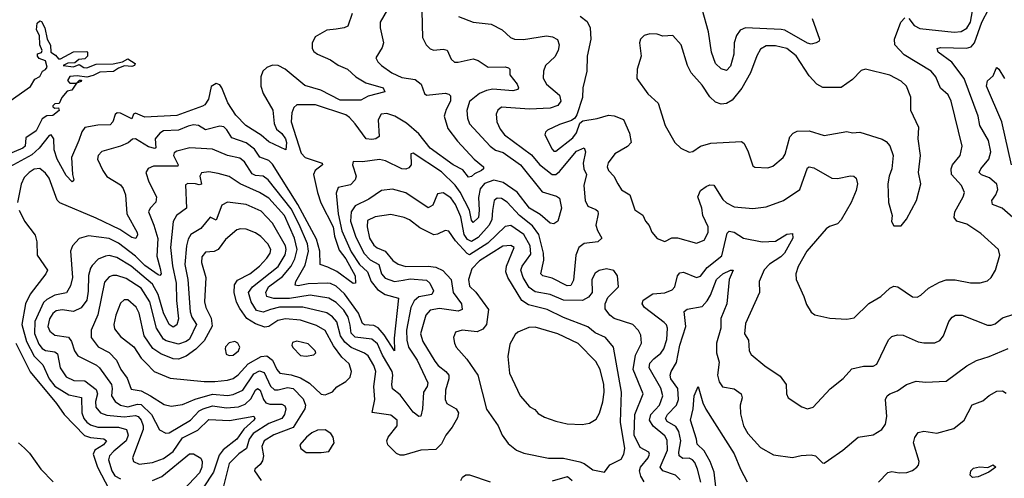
# Model space of a CAD drawing. Extents: x 1552294 to 1694791, y 811929 to 917222.
# Tile 37 of 256: x 1568428 to 1573674, y 843786 to 846229. Entities that reach past the tile are written whole.
import ezdxf

# ---------------------------------------------------------------- set-up
doc = ezdxf.new("R2010")
doc.units = 0

msp = doc.modelspace()

# ---------------------------------------------------------------- linework, layer by layer
at = {"layer": '0CON10XD'}
for points in [[(1573165, 846234.5), (1573195, 846197.5), (1573225, 846182.4), (1573406.8, 846163.2), (1573445, 846166.2), (1573475, 846183.7), (1573494.5, 846215), (1573520.9, 846369.1)], [(1570198.7, 846261.3), (1570175.6, 846195), (1570156.7, 846185), (1570115, 846178.6), (1570065, 846172.3), (1570002.7, 846137.3), (1569986.5, 846103.5), (1569987.2, 846075), (1569995, 846058.5), (1570014.3, 846044.3), (1570084.8, 846014.8), (1570125, 845986), (1570174.4, 845965), (1570219.5, 845925), (1570272.8, 845892.8), (1570365.5, 845865), (1570373.8, 845845), (1570285, 845822.1), (1570245, 845800), (1570135, 845799.8), (1570032.9, 845852.9), (1569947.4, 845877.4), (1569841.9, 845965), (1569805, 845984.4), (1569775, 845985.7), (1569745, 845974.2), (1569724.4, 845955), (1569713.3, 845925), (1569712.9, 845875), (1569725.3, 845835), (1569777.5, 845747.5), (1569783.3, 845675), (1569795.5, 845645.5), (1569825, 845622.1), (1569845.2, 845595), (1569849.7, 845575), (1569845.6, 845535), (1569755, 845578.1), (1569713.9, 845613.9), (1569632.5, 845665), (1569579.6, 845719.6), (1569536.5, 845786.5), (1569505, 845866.2), (1569495, 845881.1), (1569475, 845888.8), (1569447.6, 845872.4), (1569434.5, 845805), (1569415, 845775.6), (1569401.8, 845768.3), (1569265, 845718.5), (1569095, 845710.3), (1569045, 845730.5), (1569035, 845725.8), (1569025, 845700.9), (1568965, 845731.6), (1568947.7, 845732.3), (1568936.8, 845723.2), (1568924.7, 845685), (1568910.5, 845669.5), (1568845, 845667.1), (1568775, 845653.8), (1568758.7, 845631.3), (1568743, 845585), (1568704.3, 845495), (1568708.5, 845405), (1568715.6, 845375), (1568707.5, 845365), (1568675, 845399.5), (1568627.1, 845485), (1568612.3, 845535), (1568609.4, 845595), (1568595, 845615.6), (1568585, 845612.2), (1568531.1, 845545), (1568491.8, 845508.2), (1568375, 845444.2)], [(1570394.5, 846295), (1570348.1, 846215), (1570348.5, 846185), (1570366.5, 846105), (1570359.1, 846080.9), (1570326, 846025), (1570335.8, 846005), (1570355.6, 845985), (1570410.6, 845945), (1570465, 845920.7), (1570535, 845909.6), (1570567.3, 845885), (1570584.4, 845835), (1570595, 845827.1), (1570695, 845837.1), (1570715, 845832), (1570723.1, 845823.1), (1570722.7, 845795), (1570699.6, 845750.4), (1570690, 845715), (1570709.4, 845649.4), (1570761.1, 845581.1), (1570848.9, 845485), (1570900, 845445), (1570899.4, 845435), (1570888.9, 845425), (1570852, 845408), (1570835, 845392.7), (1570820.1, 845390.1), (1570789.2, 845429.2), (1570738.2, 845455), (1570615, 845544), (1570555, 845620), (1570488.2, 845678.2), (1570426.2, 845715), (1570385, 845728.8), (1570354.6, 845725), (1570337.6, 845695), (1570343.1, 845606.9), (1570326, 845595), (1570305, 845590.6), (1570273.8, 845595), (1570214.9, 845674.9), (1570185, 845708.4), (1570165, 845721.4), (1570005, 845774.7), (1569905.4, 845774.6), (1569888.5, 845761.5), (1569877.4, 845732.6), (1569874.7, 845685), (1569927.7, 845517.7), (1569948.9, 845495), (1570038.9, 845465), (1570041.1, 845455), (1570002.2, 845425), (1569993.2, 845405), (1570015, 845307.8), (1570033, 845253), (1570098, 845125), (1570106, 845076), (1570130.6, 845000.6), (1570165.7, 844955), (1570214.7, 844865), (1570216.9, 844825), (1570205, 844822.9), (1570118.2, 844888.2), (1570069.4, 844910.6), (1570029.2, 844925), (1570027.9, 844995), (1570009.2, 845059.2), (1569909.4, 845245), (1569775, 845459.3), (1569755, 845478.1), (1569707.2, 845497.2), (1569679.2, 845539.2), (1569635, 845573), (1569558.7, 845598.7), (1569531.9, 845641.9), (1569515, 845658.2), (1569495, 845661.6), (1569418.5, 845641.5), (1569380, 845665), (1569355, 845668.1), (1569325, 845662), (1569275, 845640.7), (1569195, 845636.3), (1569174.8, 845625.2), (1569150, 845595), (1569153.4, 845546.6), (1569147.6, 845542.4), (1569115, 845551.4), (1569045, 845594.8), (1569028.4, 845591.6), (1569006.6, 845573.4), (1568965.2, 845554.8), (1568865, 845526.5), (1568845.6, 845505), (1568842.5, 845485), (1568870.5, 845425), (1568892.9, 845392.9), (1568965, 845348.9), (1568979.3, 845329.3), (1568990.9, 845295), (1568999.5, 845195), (1569053.8, 845095), (1569055, 845082.5), (1569046.4, 845063.6), (1569025, 845068.5), (1568960.7, 845110.7), (1568835, 845172.2), (1568642.5, 845252.5), (1568628.1, 845268.1), (1568584.6, 845385), (1568565, 845411.1), (1568535, 845436.4), (1568505, 845432.7), (1568478.2, 845415), (1568452.7, 845387.3), (1568435, 845352), (1568415.9, 845255)], [(1570571.5, 846275), (1570573.5, 846133.5), (1570594.2, 846094.2), (1570615, 846073.8), (1570635, 846066.9), (1570685, 846072.2), (1570705, 846066), (1570727.9, 846017.9), (1570745, 846003.3), (1570765, 846002.1), (1570845, 846020.4), (1570871.8, 846011.8), (1570925, 845976.1), (1571015, 845978), (1571032.9, 845972.9), (1571039.4, 845965), (1571040, 845935), (1571078.2, 845885), (1571085.6, 845865), (1571082.4, 845857.6), (1571055, 845850.7), (1570949.4, 845859.4), (1570915, 845852.1), (1570878.5, 845835), (1570825, 845792.2), (1570810.3, 845745), (1570814.3, 845704.3), (1570825, 845674.4), (1570934.6, 845555), (1570964.2, 845534.2), (1571005, 845521.1), (1571096.7, 845455), (1571211.8, 845311.8), (1571288.9, 845288.9), (1571305, 845278), (1571314.2, 845225), (1571296, 845155), (1571275, 845140.8), (1571255, 845145.5), (1571200.5, 845190.5), (1571144.1, 845225), (1571079.4, 845309.4), (1571005, 845361.5), (1570955, 845374.8), (1570904.6, 845355.4), (1570881.4, 845328.6), (1570872.5, 845282.5), (1570877, 845215), (1570873.5, 845175), (1570845, 845149.1), (1570835, 845161.4), (1570824.6, 845215), (1570775, 845310), (1570747.6, 845347.6), (1570675, 845418.5), (1570525, 845517.5), (1570512, 845515), (1570514.4, 845455), (1570501.1, 845438.9), (1570485, 845433.1), (1570465, 845434.7), (1570377.3, 845477.3), (1570345, 845484.7), (1570255, 845470.9), (1570205, 845473.3), (1570201.9, 845455), (1570220.8, 845395), (1570215.4, 845375), (1570190.9, 845349.1), (1570125, 845335.5), (1570114.7, 845305), (1570125.2, 845194.8), (1570144.7, 845104.7), (1570195, 844992.6), (1570239.2, 844925)], [(1572651.1, 846235), (1572690, 846125), (1572687.1, 846115), (1572671.4, 846105), (1572645, 846098.4), (1572625, 846103.8), (1572505, 846172.3), (1572485, 846177.1), (1572294.7, 846185.3), (1572267.4, 846172.6), (1572247.2, 846145), (1572234.8, 846105), (1572233.5, 846045), (1572215, 845982), (1572195, 845958.6), (1572165, 845967.1), (1572136, 845996), (1572113.4, 846055), (1572098.5, 846165), (1572064.1, 846285)], [(1573719.5, 845175), (1573662.2, 845225), (1573610.8, 845245), (1573608.8, 845265), (1573629.2, 845295), (1573639.8, 845325), (1573635, 845353.3), (1573596.2, 845386.2), (1573552.7, 845402.7), (1573541.1, 845415), (1573548.8, 845435), (1573591.6, 845485), (1573602.5, 845525), (1573590, 845585), (1573544.7, 845665), (1573535.9, 845715), (1573460.6, 845915), (1573395, 846003.1), (1573322.9, 846055), (1573316, 846075), (1573335, 846080.8), (1573473.6, 846076.4), (1573498.5, 846085), (1573515.2, 846104.8), (1573555, 846215.5), (1573592.8, 846287.2)], [(1568346.7, 845775), (1568486.4, 845873.6), (1568507.8, 845912.2), (1568535, 845926.9), (1568548.8, 845955), (1568565, 845963.1), (1568573.6, 845976.4), (1568565, 846010), (1568532.1, 846022.1), (1568522, 846035), (1568522.3, 846047.7), (1568545, 846054.2), (1568546.9, 846065), (1568535.8, 846095), (1568533.5, 846145), (1568517.7, 846175), (1568520.4, 846209.6), (1568535, 846223.1), (1568545, 846219.2), (1568561.9, 846185), (1568573.8, 846125), (1568592.3, 846092.3), (1568594.6, 846055), (1568619.3, 846039.3), (1568635, 846020), (1568645, 846020), (1568715, 846057.5), (1568785, 846060), (1568790, 846055), (1568790, 846035), (1568775, 846020), (1568743, 846017), (1568721.7, 845998.3), (1568685, 845997.5), (1568660, 845985), (1568715, 845977.5), (1568745, 845990), (1568770, 845975), (1568785, 845973.1), (1568835, 845991.1), (1568926.3, 845993.7), (1568976, 846004), (1569005, 846020), (1569042.5, 845995), (1569039.2, 845985), (1569025, 845978.8), (1568987, 845983), (1568955, 845971.4), (1568927.2, 845952.8), (1568855, 845950), (1568818.8, 845931.2), (1568785, 845923.3), (1568735, 845928.9), (1568695, 845925.5), (1568683.3, 845905), (1568695, 845890), (1568730, 845890), (1568747, 845907), (1568756.7, 845906.7), (1568755, 845900), (1568730, 845890), (1568705, 845852.5), (1568681.7, 845848.3), (1568653.3, 845815), (1568638.3, 845781.7), (1568615, 845780), (1568605, 845770), (1568603.8, 845763.8), (1568615, 845757.5), (1568635, 845760), (1568637.5, 845745), (1568605, 845719.2), (1568573.3, 845716.7), (1568548.6, 845701.4), (1568515, 845636.9), (1568460.8, 845599.2), (1568456.4, 845555), (1568445.6, 845545), (1568352, 845505)], [(1570766.2, 846246.2), (1570845, 846215.5), (1570940, 846205), (1570998.8, 846175), (1571043.1, 846133.1), (1571065, 846124.5), (1571112.4, 846122.4), (1571235, 846142.1), (1571267.3, 846137.3), (1571293.6, 846123.6), (1571302.5, 846095), (1571297.3, 846065), (1571278.9, 846031.1), (1571229.6, 845985), (1571219.2, 845955), (1571216.7, 845916.7), (1571235.6, 845885), (1571305, 845826.5), (1571311.3, 845795), (1571295, 845771.1), (1571255, 845758.1), (1571145, 845751.9), (1570995, 845763.3), (1570975, 845747.1), (1570966.5, 845725), (1570970.9, 845685), (1570988.1, 845645), (1571011.3, 845615), (1571155, 845509), (1571197.8, 845457.8), (1571265, 845403.7), (1571285, 845404.8), (1571305, 845419.7), (1571395, 845528.7), (1571435, 845545.8), (1571443.1, 845525), (1571431.2, 845465), (1571434.7, 845435), (1571448, 845405), (1571434.8, 845345), (1571441.3, 845265), (1571455.3, 845235.3), (1571498.4, 845218.4), (1571508.2, 845208.2), (1571510.8, 845195), (1571497.5, 845135), (1571506.2, 845105), (1571529.4, 845065), (1571508, 845045), (1571435, 845036.2), (1571407.2, 845015), (1571392.1, 844975), (1571379, 844841), (1571365, 844812.7), (1571345, 844811.4), (1571265, 844852.7), (1571216, 844865), (1571205, 844874.3), (1571221.5, 844948.5), (1571219.7, 844985), (1571193.7, 845085), (1571160.3, 845130.3), (1571092, 845185), (1571025, 845256.5), (1570995, 845275.8), (1570972.6, 845277.4), (1570955.5, 845265), (1570947.9, 845212.1), (1570944.5, 845165), (1570929.1, 845135), (1570870.6, 845069.4), (1570835, 845047.4), (1570815, 845058.4), (1570796, 845085), (1570778.9, 845178.9), (1570750.5, 845245), (1570725, 845279), (1570685, 845306), (1570655, 845301.4), (1570629.5, 845240.5), (1570605, 845226.7), (1570485, 845307.1), (1570414.7, 845325.3), (1570355, 845318.9), (1570287.7, 845272.3), (1570215, 845237.2), (1570194.4, 845205), (1570190.8, 845155), (1570217.5, 845075), (1570262.5, 844985), (1570295, 844949.6), (1570341.4, 844925), (1570355.3, 844875), (1570375, 844851.9), (1570425, 844833.9), (1570471.6, 844841.6), (1570508.6, 844848.6), (1570595, 844841.1), (1570613.3, 844825), (1570632.7, 844785), (1570624.4, 844765), (1570555, 844752.1), (1570529.5, 844730.5), (1570512.8, 844695), (1570488.2, 844575), (1570490.8, 844520.8), (1570499.6, 844485), (1570545.2, 844415), (1570603.1, 844295), (1570598.4, 844275), (1570580, 844245), (1570574.7, 844155.3), (1570565, 844117.5), (1570555, 844114.3), (1570525, 844138.7), (1570455, 844231.3), (1570415, 844261.9), (1570411.1, 844285), (1570417, 844335), (1570412, 844355), (1570361.6, 844441.6), (1570335, 844502.3), (1570305, 844527.4), (1570215, 844537.4), (1570195, 844558.8), (1570189.1, 844600.9), (1570177.7, 844645), (1570155, 844680.7), (1570115, 844723), (1570076, 844746), (1569975, 844760.9), (1569865, 844743.6), (1569782.9, 844742.9), (1569744.7, 844755), (1569739.5, 844775), (1569753.5, 844805), (1569829, 844861), (1569874.2, 844915.8), (1569894.5, 844955), (1569906.4, 845005), (1569891.8, 845065), (1569838.6, 845185), (1569755, 845277.4), (1569705, 845308.8), (1569603.6, 845355), (1569545, 845393.2), (1569485, 845409.7), (1569435, 845419.1), (1569396.1, 845413.9), (1569388.1, 845395), (1569397.2, 845352.7), (1569385, 845349.3), (1569365.2, 845355.2), (1569324, 845356), (1569311.7, 845348.3), (1569316.5, 845225), (1569264, 845186), (1569245.7, 845154.3), (1569231, 845015), (1569242.4, 844917.6), (1569261.8, 844825), (1569262.8, 844732.8), (1569274, 844635), (1569265, 844602.5), (1569245, 844591.2), (1569224.2, 844605), (1569195, 844667.3), (1569165.7, 844765), (1569135, 844819.5), (1569021.8, 844915), (1568945, 844961.2), (1568905, 844972.9), (1568885, 844969.8), (1568847, 844953), (1568815, 844919.6), (1568804.7, 844905), (1568794.4, 844865.6), (1568792.4, 844782.4), (1568785.2, 844735), (1568755, 844694.1), (1568715, 844674.8), (1568655, 844684), (1568622.7, 844677.3), (1568605, 844663.4), (1568586, 844635), (1568577.1, 844595), (1568589, 844569), (1568615, 844549.1), (1568687.2, 844537.2), (1568704.8, 844515), (1568719.2, 844465), (1568737.9, 844437.9), (1568837.7, 844387.7), (1568854.1, 844374.1), (1568916.7, 844285), (1568921.2, 844265), (1568916.6, 844225), (1568935.9, 844195), (1568965.9, 844175.9), (1569005, 844166.4), (1569055, 844181.4), (1569075, 844179.7), (1569129.6, 844125), (1569173.2, 844043.2), (1569206, 844026), (1569225, 844028.8), (1569337.3, 844095), (1569385, 844144.8), (1569405, 844156), (1569455, 844171.2), (1569530.5, 844160.5)], [(1571415, 846247.8), (1571451.2, 846218.8), (1571468.5, 846185), (1571472.1, 846125), (1571451.5, 846035), (1571449.6, 845955), (1571428.2, 845865), (1571426.9, 845815), (1571397.4, 845722.6), (1571386.1, 845703.9), (1571368.4, 845691.6), (1571305, 845671.3), (1571240.4, 845639.6), (1571230, 845630), (1571225.7, 845615), (1571265, 845538.8), (1571275, 845529.2), (1571285, 845528.6), (1571375, 845598.8), (1571395, 845626.4), (1571413.2, 845676.8), (1571429.5, 845690.5), (1571505, 845702.2), (1571565, 845719.6), (1571596.4, 845716.4), (1571645, 845696.7), (1571677.3, 845625), (1571686.2, 845575), (1571666.4, 845553.6), (1571598.6, 845515), (1571564.1, 845465.9), (1571558.9, 845445), (1571565.9, 845425.9), (1571594.2, 845395), (1571616, 845355), (1571635, 845322.5), (1571679.2, 845295), (1571705.4, 845215.4), (1571748.2, 845188.2), (1571762.5, 845155), (1571782.4, 845132.4), (1571796.2, 845096.2), (1571825, 845062.5), (1571865, 845047.5), (1571903.6, 845066.4), (1571932.9, 845067.1), (1572035, 845037.5), (1572075.2, 845054.8), (1572097.3, 845095), (1572096.3, 845125), (1572067.3, 845185), (1572062.5, 845225), (1572042.1, 845285), (1572055, 845318.5), (1572085, 845340), (1572105, 845349.4), (1572127.4, 845347.4), (1572175, 845270.9), (1572195, 845253.2), (1572235, 845232.2), (1572335, 845222.2), (1572405, 845231.1), (1572497.5, 845265), (1572585, 845323.9), (1572625, 845440), (1572635, 845445.6), (1572659.1, 845439.1), (1572755, 845384.7), (1572785, 845382.2), (1572855, 845397.3), (1572873.3, 845395), (1572885.6, 845385), (1572891.8, 845355), (1572885, 845318.8), (1572857.7, 845255), (1572805, 845161.9), (1572785, 845141.2), (1572743.1, 845126.9), (1572725, 845114.4), (1572623.1, 844995), (1572576, 844914), (1572564.5, 844875), (1572565.5, 844845.5), (1572607.1, 844755), (1572620.9, 844710.9), (1572645, 844670), (1572665, 844656.2), (1572745, 844638), (1572835, 844634), (1572875, 844641.2), (1572952.7, 844717.3), (1573017.1, 844755), (1573065, 844799.4), (1573085, 844810), (1573108, 844805), (1573185, 844751.9), (1573209.7, 844750.3), (1573229.5, 844760.5), (1573270.6, 844799.4), (1573328.5, 844831.5), (1573365, 844843.8), (1573413.1, 844843.1), (1573495, 844827.5), (1573545, 844827.1), (1573585, 844837.5), (1573604, 844855), (1573627.1, 844895), (1573650.6, 844975), (1573644.2, 845005), (1573549.1, 845089.1), (1573475, 845140), (1573421.2, 845155), (1573406.7, 845175), (1573410.4, 845205), (1573455.5, 845285), (1573462.1, 845307.9), (1573447.1, 845345), (1573393.6, 845403.6), (1573390.5, 845435), (1573398, 845455), (1573440, 845505), (1573450.5, 845555), (1573391.1, 845795), (1573375, 845828.9), (1573335, 845864.4), (1573309.3, 845925), (1573285, 845953.9), (1573140.9, 846040.9), (1573090.9, 846095), (1573089.3, 846125), (1573123.8, 846216.2), (1573145, 846239.1)], [(1573125, 845130), (1573153.6, 845166.4), (1573205.8, 845265), (1573228.9, 845355), (1573217.1, 845415), (1573228.6, 845505), (1573215.8, 845595), (1573218.6, 845655), (1573175.8, 845745.8), (1573176.3, 845816.3), (1573153.8, 845875), (1573125, 845902), (1573065, 845932.9), (1572935, 845965.6), (1572912.1, 845957.9), (1572865, 845910.8), (1572805, 845866.7), (1572708.3, 845868.3), (1572675, 845885.6), (1572635, 845930), (1572565, 846037.1), (1572515, 846074.6), (1572455, 846090), (1572405, 846090.4), (1572375, 846072.5), (1572355, 846035.8), (1572321.5, 845945), (1572276.3, 845863.7), (1572225, 845799.5), (1572195, 845782.9), (1572165, 845778.8), (1572135, 845789.5), (1572105, 845818.5), (1572065, 845880), (1572005.6, 845945), (1571985.6, 845985), (1571952, 846095), (1571907.5, 846145), (1571855, 846141.2), (1571825, 846151.2), (1571785, 846154), (1571755, 846143.8), (1571736.7, 846125), (1571731.2, 846105), (1571740, 846035), (1571718.8, 845965), (1571716.1, 845916.1), (1571775, 845834.2), (1571830, 845785), (1571867.5, 845665), (1571918, 845575), (1571950, 845545), (1571995, 845522.5), (1572015, 845525.8), (1572055.5, 845554.5), (1572110.8, 845570.8), (1572275, 845580.8), (1572288.5, 845568.5), (1572310.5, 845525), (1572335, 845450), (1572345, 845443.5), (1572415, 845439.1), (1572441.5, 845448.5), (1572496.1, 845493.9), (1572506.7, 845513.3), (1572532.5, 845605), (1572550, 845625), (1572570, 845635), (1572635, 845636.4), (1572715, 845611.4), (1572835, 845633.8), (1572865, 845625.8), (1572905, 845629.2), (1573023, 845593), (1573045, 845580), (1573065, 845556.2), (1573081.4, 845505), (1573075.5, 845435), (1573060.6, 845395), (1573054.2, 845354.2), (1573057.5, 845255), (1573076.7, 845185), (1573073.9, 845153.9), (1573085, 845130), (1573125, 845130)], [(1573713.1, 845455), (1573661.8, 845685), (1573579.6, 845875), (1573585, 845903.8), (1573615, 845929.2), (1573630.8, 845969.2), (1573635, 845973.3), (1573645, 845965.8), (1573675.8, 845915.8)], [(1570239.2, 844925), (1570280.4, 844885), (1570300.5, 844835), (1570335, 844790.7), (1570375, 844765.2), (1570447.3, 844745), (1570423.2, 844533.2), (1570425, 844464.2), (1570369.9, 844550), (1570337.4, 844587.4), (1570315, 844600.2), (1570265, 844603.9), (1570255, 844610.9), (1570232.8, 844665), (1570158.5, 844768.5), (1570115, 844809.8), (1570085, 844823.6), (1570065.6, 844825.6), (1569965, 844822.3), (1569911.5, 844811.5), (1569895.8, 844815), (1569899.1, 844835), (1569948.9, 844921.1), (1569966.9, 844995), (1569961, 845035), (1569918, 845138), (1569875, 845220.8), (1569751.9, 845375), (1569725, 845394.7), (1569685, 845398.3), (1569666.9, 845406.9), (1569625, 845471.1), (1569601.5, 845491.5), (1569535, 845506), (1569455, 845538.9), (1569335, 845546.8), (1569265, 845528.8), (1569250.9, 845519.1), (1569247.8, 845505), (1569272.8, 845455), (1569270.9, 845449.1), (1569141.7, 845448.3), (1569113.3, 845436.7), (1569100, 845415), (1569116.9, 845365), (1569157.7, 845285), (1569153.4, 845256.6), (1569122.7, 845225), (1569113.8, 845205), (1569143.1, 845135), (1569163.3, 845063.3), (1569159.1, 844969.1), (1569176.9, 844903.1), (1569182.3, 844875), (1569175, 844866.4), (1569165, 844869.2), (1569095, 844919.5), (1569045, 844969.1), (1568955, 845037.5), (1568905, 845062.6), (1568795, 845076.7), (1568745, 845063.3), (1568710, 845025), (1568699.1, 844995), (1568708.8, 844855), (1568698.3, 844811.7), (1568676.6, 844773.4), (1568615, 844760.8), (1568572, 844738), (1568555, 844721.8), (1568509.1, 844620.9), (1568507.3, 844557.3), (1568530.7, 844500.7), (1568547.3, 844477.3), (1568565, 844466.1), (1568615, 844458.9), (1568629.5, 844449.5), (1568642.9, 844375), (1568675, 844327.2), (1568716.8, 844306.8), (1568775, 844304.8), (1568835, 844258), (1568843.3, 844235), (1568832.8, 844195), (1568833.2, 844165), (1568857.9, 844135), (1568891.5, 844121.5), (1568985, 844113.5), (1569045, 844121), (1569059.5, 844115), (1569075.5, 844095), (1569086.7, 844065), (1569085.8, 844045), (1569028.2, 843895), (1569034.7, 843874.7), (1569065, 843861.8), (1569135, 843870.3), (1569195, 843890.8), (1569245, 843929.2), (1569295, 844001.4), (1569377.7, 844042.3), (1569435, 844098.3), (1569546.1, 844093.9), (1569676.2, 844116.2), (1569680.4, 844105), (1569675.3, 844095), (1569621.7, 844048.3), (1569585.6, 843994.4), (1569512.7, 843937.3), (1569490.8, 843909.2), (1569460.7, 843819.3), (1569405.7, 843734.3)], [(1568425.3, 845215), (1568453.2, 845155), (1568511.2, 845081.2), (1568519.2, 845045), (1568521.1, 844975), (1568575.7, 844895), (1568568.1, 844875), (1568483.5, 844766.5), (1568459.4, 844715), (1568440, 844605), (1568463.5, 844515), (1568505, 844436.6), (1568551.1, 844391.1), (1568585.9, 844315), (1568615, 844276.5), (1568690.3, 844230.3), (1568756.8, 844216.8), (1568758.5, 844135), (1568769.4, 844105), (1568785, 844084.3), (1568805, 844071.1), (1568845, 844058.6), (1568955, 844058.8), (1568997.7, 844045), (1569006.1, 844015), (1568995.5, 843985), (1568929.7, 843930.3), (1568905.7, 843905), (1568900.4, 843885), (1568919.6, 843825), (1568935, 843799.8), (1568965, 843782.6)], [(1571756.3, 843766.3), (1571737.5, 843797.5), (1571730.7, 843825), (1571735.1, 843844.9), (1571776.8, 843895), (1571784.4, 843915), (1571780, 843925), (1571735, 843950.3), (1571702.6, 844015), (1571705.6, 844125), (1571750, 844235), (1571697.7, 844365), (1571709, 844441), (1571740.7, 844505), (1571738.1, 844548.1), (1571725, 844573.1), (1571695, 844604.5), (1571595, 844636.6), (1571572.5, 844655), (1571548.2, 844688.3), (1571548.4, 844715), (1571561.2, 844748.8), (1571618, 844805), (1571613.3, 844865), (1571593.2, 844893.2), (1571555, 844901.1), (1571515, 844892.9), (1571495, 844878.5), (1571477.2, 844845), (1571477.7, 844775), (1571458.8, 844751.2), (1571426.5, 844733.5), (1571325, 844734.1), (1571255, 844765.2), (1571175, 844779.8), (1571142.7, 844802.7), (1571110.5, 844855), (1571097.8, 844895), (1571105.2, 844915), (1571151.1, 844978.9), (1571147.7, 845025), (1571114.9, 845084.9), (1571045, 845133.1), (1571015, 845126.7), (1570921.8, 845038.2), (1570825, 844976.9), (1570812.5, 844982.5), (1570750, 845050), (1570715, 845102.9), (1570695, 845105.6), (1570655, 845086.7), (1570635, 845083.6), (1570559.4, 845119.4), (1570505, 845162.9), (1570475.8, 845175.8), (1570405, 845190.3), (1570321.8, 845178.2), (1570281.4, 845158.6), (1570279, 845125), (1570291.2, 845065), (1570315, 845027.8), (1570333.3, 845013.3), (1570375.4, 844995.4), (1570416.5, 844946.5), (1570445, 844925.9), (1570485, 844914.8), (1570605, 844916.5), (1570645, 844909.8), (1570682.5, 844892.5), (1570727.2, 844845), (1570738, 844775), (1570781.6, 844715), (1570785.3, 844684.7), (1570764.3, 844675.8), (1570665, 844690.6), (1570615, 844681.9), (1570591.6, 844655), (1570564.2, 844555), (1570575.4, 844515), (1570640.3, 844410.3), (1570657.3, 844387.3), (1570699.1, 844355), (1570714.5, 844335), (1570715.5, 844315), (1570696.1, 844255), (1570694.6, 844205), (1570704.7, 844184.7), (1570753.5, 844155), (1570766.1, 844135), (1570761.3, 844108.7), (1570731.6, 844058.4), (1570699.2, 844015), (1570675, 843968.6), (1570645, 843939.5), (1570565, 843936.4), (1570475, 843909.2), (1570455, 843909.2), (1570435, 843918.5), (1570388.9, 843965), (1570383.6, 843985), (1570390.9, 844005), (1570440, 844065), (1570440, 844095), (1570405, 844121.8), (1570305.7, 844135.7), (1570320.3, 844205), (1570315.2, 844275), (1570325.3, 844355), (1570315, 844387.5), (1570285, 844438.9), (1570265, 844453.2), (1570195, 844482.1), (1570160.5, 844510.5), (1570137.1, 844545), (1570118.7, 844618.7), (1570095, 844646.4), (1570065, 844667.6), (1569936.6, 844696.6), (1569812.8, 844697.2), (1569765.1, 844684.9), (1569725, 844670.2), (1569690.5, 844680.5), (1569660.6, 844725), (1569647.9, 844775), (1569668.2, 844805), (1569805, 844914.8), (1569843, 844977), (1569848.3, 845005), (1569844.5, 845025), (1569774.5, 845144.5), (1569715, 845208.1), (1569635, 845244.7), (1569535, 845256.9), (1569505, 845241.4), (1569475, 845161.4), (1569443.4, 845176.6), (1569393.1, 845116.9), (1569340, 845085), (1569325, 845059.2), (1569316.2, 845023.8), (1569307.9, 844925), (1569323.7, 844845), (1569337.2, 844672.7), (1569345.7, 844645), (1569369.8, 844605), (1569333, 844527), (1569315, 844513.9), (1569275, 844499.7), (1569208.5, 844518.5), (1569195, 844527.1), (1569156.2, 844585), (1569121.6, 844725), (1569075, 844798.9), (1568995, 844850.4), (1568945, 844865.8), (1568925, 844866.3), (1568905, 844858.6), (1568880.2, 844829.8), (1568843.8, 844656.2), (1568808.2, 844575), (1568808.2, 844535), (1568846.5, 844486.5), (1568905.1, 844455.2), (1568944.1, 844415), (1568966.9, 844365), (1568999.9, 844319.9), (1569021.5, 844261.5), (1569075, 844252.5), (1569125.7, 844224.3), (1569198.3, 844178.3), (1569235, 844170), (1569295, 844178.1), (1569362.2, 844207.8), (1569455, 844234.2), (1569535, 844227.1), (1569565, 844232.2), (1569616.3, 844255), (1569675, 844342.6), (1569705, 844357.9), (1569730.3, 844350.3), (1569765, 844276), (1569785, 844257.7), (1569805, 844256.3), (1569855, 844270.2), (1569885, 844264.3), (1569938.6, 844208.6), (1569951.7, 844175), (1569948.2, 844155), (1569885, 844056.5), (1569781.9, 844018.1), (1569730.3, 843985), (1569718.6, 843955), (1569726.5, 843905), (1569720.9, 843879.1), (1569710, 843860), (1569680.8, 843835), (1569678.6, 843825), (1569714.2, 843775)], [(1570055, 844230), (1570065, 844234), (1570095, 844246), (1570117.2, 844272.8), (1570165, 844301.4), (1570188.1, 844325), (1570196.1, 844355), (1570183.9, 844395), (1570145, 844431.6), (1570100.6, 844490.6), (1570055, 844572.5), (1570009.7, 844599.7), (1569925, 844627.8), (1569845, 844634.8), (1569803.3, 844626.7), (1569755.5, 844594.5), (1569735, 844590.7), (1569685, 844608.3), (1569637.9, 844637.9), (1569600.2, 844690.2), (1569584.1, 844724.1), (1569570.4, 844775), (1569573.2, 844816.8), (1569588.5, 844841.5), (1569654, 844875), (1569705.3, 844915), (1569745, 844957.9), (1569762.2, 844985), (1569765.8, 845005), (1569750, 845035), (1569713.1, 845073.1), (1569683.6, 845093.6), (1569635, 845113.2), (1569605, 845115.4), (1569585, 845109.6), (1569525, 845057.1), (1569485, 845004.7), (1569465, 844993.4), (1569418.7, 844991.3), (1569398.2, 844965), (1569397.5, 844935), (1569420.4, 844855), (1569412.1, 844725), (1569420, 844695), (1569448.7, 844638.7), (1569453.7, 844596.3), (1569411.2, 844518.8), (1569366.9, 844473.1), (1569315, 844437.1), (1569275, 844421.3), (1569245, 844421.8), (1569179.5, 844449.5), (1569138.1, 844478.1), (1569091.1, 844545), (1569064.2, 844665), (1569047.9, 844697.9), (1569005, 844736.7), (1568985, 844736.9), (1568965, 844719.2), (1568940.6, 844655), (1568929.7, 844605), (1568932.7, 844582.7), (1568965, 844540.4), (1569036.3, 844486.3), (1569075.5, 844425), (1569100.5, 844400.5), (1569145, 844354.4), (1569228.9, 844318.9), (1569411.7, 844301.7), (1569468.3, 844301.7), (1569535, 844308), (1569565, 844316.7), (1569592.7, 844337.3), (1569645, 844396.3), (1569715, 844434.3), (1569745, 844438.7), (1569775.4, 844415.4), (1569798.8, 844365), (1569815, 844345.3), (1569875, 844336.8), (1569925, 844321.6), (1569971.8, 844291.8), (1570035, 844234.3), (1570055, 844230)], [(1571946.9, 843776.9), (1571922, 843802), (1571855.7, 843825.8), (1571841.2, 843845), (1571880.6, 843935), (1571878.4, 843988.4), (1571865, 844012.4), (1571803.5, 844063.5), (1571783.1, 844095), (1571790.7, 844125), (1571837.4, 844175), (1571854.8, 844225), (1571845, 844265.5), (1571783, 844375), (1571785, 844400), (1571807.1, 844422.9), (1571845, 844453.1), (1571859.4, 844475), (1571876.5, 844525), (1571880, 844585), (1571874, 844604), (1571862.5, 844615), (1571757.3, 844695), (1571745.7, 844715), (1571750, 844735), (1571801.5, 844768.5), (1571865, 844773.4), (1571905, 844789.6), (1571918, 844805), (1571933.1, 844865), (1571945, 844880), (1571965, 844884.5), (1572035, 844854.6), (1572055, 844862.1), (1572091.7, 844908.3), (1572169.2, 844970.8), (1572197.9, 845092.1), (1572207.8, 845102.2), (1572235, 845096.8), (1572285, 845065.4), (1572385, 845045.4), (1572455, 845048.8), (1572515, 845086.9), (1572545, 845090), (1572548.5, 845065), (1572502.9, 844985), (1572483.3, 844965), (1572424.1, 844925.9), (1572395, 844896.9), (1572368.1, 844835), (1572370, 844775), (1572295, 844610), (1572290.6, 844555), (1572312.2, 844522.2), (1572315.5, 844465.5), (1572325, 844446), (1572398.6, 844385), (1572479.9, 844329.9), (1572512.2, 844285), (1572514.3, 844235), (1572522, 844215), (1572595, 844165.7), (1572625, 844156), (1572655.6, 844164.4), (1572746.8, 844263.2), (1572815, 844317.1), (1572861.3, 844368.7), (1572925, 844383.8), (1572975, 844383.8), (1572995, 844394.4), (1573057.2, 844522.8), (1573075, 844540.8), (1573105, 844550), (1573135, 844547.8), (1573215, 844513.3), (1573245, 844506.7), (1573303.4, 844506.6), (1573330.2, 844519.8), (1573350, 844545), (1573379.1, 844620.9), (1573396.4, 844643.6), (1573415, 844655.6), (1573450, 844655), (1573585, 844601.1), (1573605, 844601.1), (1573625, 844609.4), (1573665, 844641.2), (1573725, 844660.5)], [(1571545, 843818.1), (1571573, 843857), (1571632.5, 843887.5), (1571647.1, 843915), (1571653.2, 843945), (1571629.7, 844085), (1571635.2, 844245), (1571591.6, 844485), (1571549.5, 844535), (1571495, 844561.1), (1571455, 844592.4), (1571325, 844641.6), (1571238.1, 844685), (1571139.2, 844709.2), (1571103.3, 844733.3), (1571029.8, 844855), (1571019, 844885), (1571021.3, 844915), (1571063.1, 845015), (1571045, 845026.1), (1571002.5, 845022.5), (1570878.8, 844945), (1570837.8, 844902.3), (1570820, 844845), (1570825, 844810), (1570857.8, 844777.8), (1570926.6, 844685), (1570915.2, 844604.8), (1570895, 844580.8), (1570865, 844566.8), (1570785, 844575.4), (1570750, 844565), (1570740, 844535), (1570744.4, 844505), (1570753.1, 844485), (1570811.1, 844421.1), (1570870, 844335), (1570915, 844153.3), (1570976.9, 844065), (1570999.4, 844015), (1571031.3, 843971.3), (1571075, 843935.6), (1571115, 843919.1), (1571245, 843892.7), (1571325, 843892.4), (1571412.9, 843872.9), (1571435, 843864.5), (1571481.7, 843831.7), (1571545, 843818.1)], [(1572091.2, 844731.2), (1572108.8, 844761.2), (1572140.4, 844845), (1572175, 844875.3), (1572215, 844895.3), (1572229.2, 844895), (1572208.2, 844845), (1572196.6, 844715), (1572163.6, 844636.4), (1572164.8, 844585), (1572140.4, 844505), (1572141.1, 844455), (1572154.7, 844405), (1572146, 844335), (1572155, 844299.2), (1572173.6, 844273.6), (1572235, 844262.3), (1572273.1, 844235), (1572277.1, 844215), (1572267.3, 844175), (1572269.3, 844129.3), (1572285.4, 844065.4), (1572307.5, 844025), (1572375, 843950), (1572445, 843910), (1572545, 843896.9), (1572592.4, 843907.6), (1572645, 843910.3), (1572667.8, 843905), (1572705, 843868.8), (1572715, 843866.7), (1572737.3, 843882.7), (1572814, 843935), (1572895, 844004.3), (1572975, 844016.9), (1573022.5, 844045), (1573041.9, 844075), (1573048.5, 844115), (1573042.1, 844205), (1573050.9, 844225), (1573064.3, 844235), (1573105, 844250.9), (1573153.7, 844286.3), (1573205, 844303.6), (1573255, 844298.2), (1573365, 844303.1), (1573475, 844384.5), (1573526.1, 844413.9), (1573594, 844435), (1573695, 844477.1)], [(1572057.7, 843765), (1572040.2, 843835), (1572025, 843870.8), (1572012.3, 843885), (1571995, 843892.6), (1571961.7, 843891.7), (1571942.5, 843905), (1571939.7, 843925), (1571950.9, 843985), (1571940.2, 844035), (1571925, 844061.1), (1571878.4, 844088.4), (1571869.7, 844105), (1571880.2, 844125), (1571928, 844175), (1571939.1, 844205), (1571934.8, 844265), (1571897.5, 844315), (1571894.1, 844335), (1571898.7, 844355), (1571927, 844403), (1571946.4, 844495), (1571977.2, 844595), (1571969.5, 844675), (1571985, 844686.2), (1572065, 844700.5), (1572091.2, 844731.2)], [(1571425, 844073.1), (1571465, 844080), (1571499.4, 844100.6), (1571516.8, 844133.2), (1571535, 844193.3), (1571542, 844245), (1571540, 844285), (1571521.2, 844365), (1571498.6, 844408.6), (1571403.7, 844503.7), (1571295, 844556.1), (1571175, 844590.5), (1571141.4, 844588.6), (1571081.9, 844565), (1571068.5, 844551.5), (1571040.3, 844499.7), (1571028.8, 844435), (1571037.7, 844345), (1571094.5, 844225), (1571146.3, 844166.3), (1571172.9, 844152.9), (1571190.7, 844130.8), (1571225, 844112.3), (1571285, 844090), (1571345, 844076.4), (1571425, 844073.1)], [(1568407.6, 844505), (1568483.1, 844353.1), (1568624.7, 844185), (1568665.4, 844125), (1568774, 844014), (1568805, 844003), (1568876.6, 843996.6), (1568890.9, 843985), (1568874.6, 843965), (1568828.9, 843935), (1568819.7, 843915), (1568842.2, 843845), (1568905, 843726.8)], [(1569545, 844440), (1569565, 844441.1), (1569594.2, 844465), (1569600.8, 844485), (1569590, 844505), (1569575, 844514.2), (1569545, 844506.9), (1569525, 844485.8), (1569522.2, 844475), (1569527.5, 844447.5), (1569545, 844440)], [(1569955, 844435.6), (1569995, 844444.2), (1570005.7, 844454.3), (1570002.5, 844465), (1569965, 844501.5), (1569905, 844516.4), (1569881.1, 844508.9), (1569878, 844495), (1569883.4, 844483.4), (1569925, 844440.8), (1569955, 844435.6)], [(1572139.6, 843725), (1572128.1, 843818.1), (1572106.8, 843875), (1572075, 843932.9), (1572037, 843967), (1572034.2, 843995), (1572002.2, 844095), (1572016.2, 844155), (1572022.2, 844225), (1572043.8, 844275), (1572068.7, 844188.7), (1572084.5, 844154.5), (1572235, 843915.6), (1572267.9, 843835), (1572305, 843766.5)], [(1569530.5, 844160.5), (1569593.2, 844166.8), (1569628.6, 844181.4), (1569660.2, 844209.8), (1569684.5, 844255.5), (1569695, 844263.8), (1569709.1, 844255), (1569726.5, 844205), (1569738.7, 844188.7), (1569761.1, 844181.1), (1569825, 844180.6), (1569841.5, 844171.5), (1569846, 844156), (1569838.4, 844125), (1569825.2, 844104.8), (1569755, 844078.3), (1569672, 844025), (1569650.8, 843995), (1569636.2, 843945), (1569595, 843916.2), (1569544.7, 843865), (1569514, 843744)], [(1573005, 843765.5), (1573053.6, 843816.4), (1573075, 843821.6), (1573115, 843814.7), (1573155, 843817.4), (1573185, 843827.5), (1573208.8, 843845), (1573216.9, 843855), (1573220.4, 843875), (1573191.5, 843975), (1573197.6, 844002.4), (1573215, 844029.2), (1573245, 844037.1), (1573315, 844025.5), (1573405, 844051.1), (1573460.9, 844095), (1573502.9, 844177.1), (1573560.7, 844199.3), (1573593.2, 844226.8), (1573635, 844249.5), (1573665, 844252.5), (1573685, 844240)], [(1569955, 843922.9), (1570035, 843922.9), (1570075, 843928), (1570103.3, 843975), (1570097.8, 844005), (1570085.6, 844025), (1570055, 844043.3), (1570015, 844041.5), (1569985, 844027.9), (1569955.5, 844005), (1569920.6, 843965), (1569925.8, 843945), (1569955, 843922.9)], [(1568421.2, 843975), (1568453.3, 843946.7), (1568480.6, 843920.6), (1568541.2, 843835), (1568606.7, 843766.7)], [(1569135, 843773.7), (1569185, 843795.2), (1569333.3, 843916.7), (1569355, 843916.9), (1569393.6, 843893.6), (1569400, 843875), (1569399.4, 843845), (1569385.6, 843815), (1569272.5, 843695)], [(1573505, 843790), (1573492.9, 843802.9), (1573495.6, 843825), (1573510.7, 843839.3), (1573543.1, 843846.9), (1573586.4, 843843.6), (1573615, 843856.9), (1573630, 843845), (1573592, 843818), (1573535, 843793.3), (1573505, 843790)], [(1570777.9, 843775), (1570787.6, 843792.4), (1570805, 843803.9), (1570825, 843803.6), (1570935, 843767.3)], [(1571267.4, 843772.6), (1571346.2, 843795), (1571372.4, 843775)]]:
    msp.add_lwpolyline(points, dxfattribs=at)

doc.saveas('drawing.dxf')
